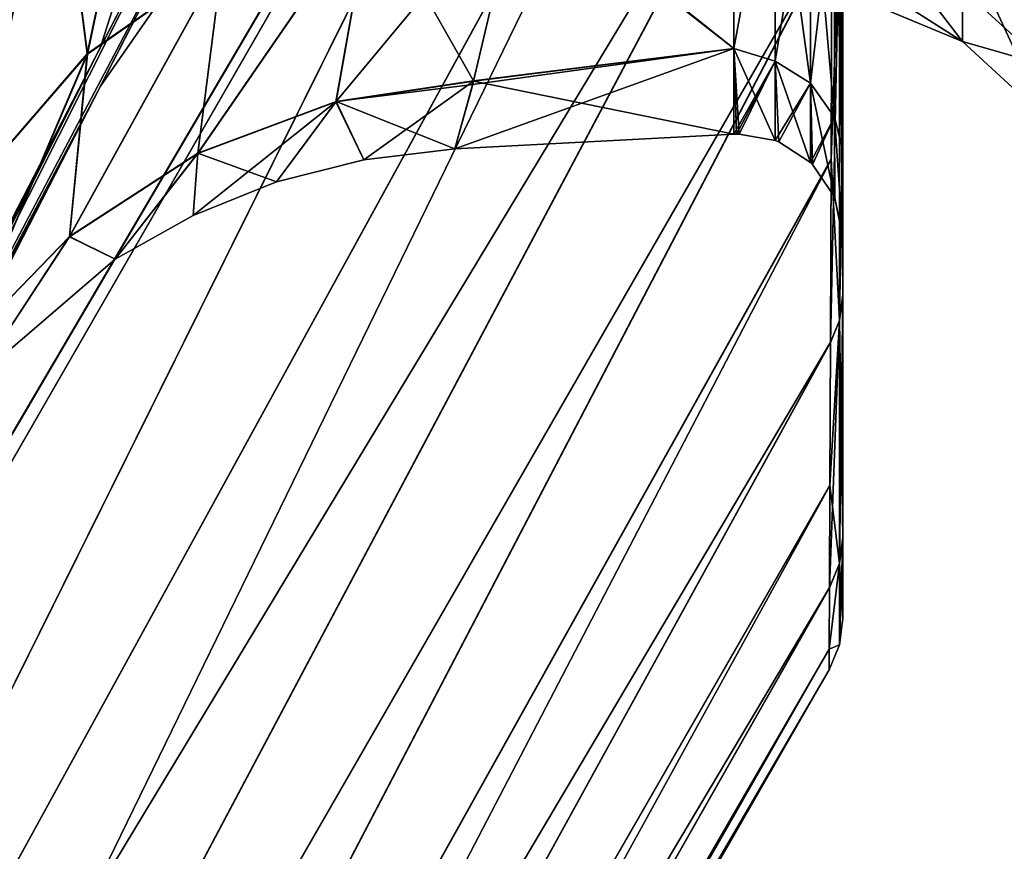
# Model space of a CAD drawing. Header units: millimetres. Extents: x -41 to 11, y -3 to 963.
# Tile 48 of 256: x -28.07 to -26.64, y 43.2 to 44.41. Entities that reach past the tile are written whole.
import ezdxf

# ---------------------------------------------------------------- set-up
doc = ezdxf.new("R2010")
doc.units = ezdxf.units.MM
doc.header["$LTSCALE"] = 65.185185
for name, color, linetype in [('1202', 7, 'CONTINUOUS'), ('2671', 7, 'CONTINUOUS'), ('2677', 7, 'CONTINUOUS'), ('2680', 7, 'CONTINUOUS'), ('2684', 7, 'CONTINUOUS'), ('2685', 7, 'CONTINUOUS'), ('2686', 7, 'CONTINUOUS'), ('2687', 7, 'CONTINUOUS'), ('2890', 7, 'CONTINUOUS'), ('2891', 7, 'CONTINUOUS'), ('2892', 7, 'CONTINUOUS'), ('2893', 7, 'CONTINUOUS'), ('2894', 7, 'CONTINUOUS'), ('2895', 7, 'CONTINUOUS'), ('3400', 7, 'CONTINUOUS'), ('3402', 7, 'CONTINUOUS'), ('3463', 7, 'CONTINUOUS'), ('3464', 7, 'CONTINUOUS')]:
    doc.layers.add(name, color=color, linetype=linetype)

msp = doc.modelspace()

# ---------------------------------------------------------------- linework, layer by layer
at = {"layer": '1202', "linetype": 'Continuous'}
for points in [[(-26.5803, 44.3411, -49.4179), (-26.5803, 44.646, -47.542), (-26.7013, 44.4521, -49.4291), (-26.5803, 44.3411, -49.4179)], [(-26.8515, 44.5721, -53.031), (-26.7013, 44.3761, -51.3147), (-26.8515, 44.4723, -52.0176), (-26.8515, 44.5721, -53.031)], [(-26.7013, 44.5279, -53.1956), (-26.7013, 44.3761, -51.3147), (-26.8515, 44.5721, -53.031), (-26.7013, 44.5279, -53.1956)], [(-26.7013, 44.5279, -53.1956), (-26.5803, 44.2646, -51.3169), (-26.7013, 44.3761, -51.3147), (-26.7013, 44.5279, -53.1956)], [(-26.5803, 44.4175, -53.2113), (-26.5803, 44.2646, -51.3169), (-26.7013, 44.5279, -53.1956), (-26.5803, 44.4175, -53.2113)], [(-26.8515, 44.4723, -52.0176), (-26.7013, 44.3761, -51.3147), (-26.8515, 44.439, -50.9999), (-26.8515, 44.4723, -52.0176)], [(-26.7013, 44.3761, -51.3147), (-26.7013, 44.4521, -49.4291), (-26.8515, 44.439, -50.9999), (-26.7013, 44.3761, -51.3147)], [(-26.7013, 44.3761, -51.3147), (-26.5803, 44.3411, -49.4179), (-26.7013, 44.4521, -49.4291), (-26.7013, 44.3761, -51.3147)], [(-26.5803, 44.2646, -51.3169), (-26.5803, 44.3411, -49.4179), (-26.7013, 44.3761, -51.3147), (-26.5803, 44.2646, -51.3169)]]:
    msp.add_3dface(points, dxfattribs=at)
at = {"layer": '2671', "linetype": 'Continuous'}
for points in [[(-26.875, 45.2144, -56.8696), (-26.875, 44.2721, -57.9247), (-26.875, 46.0663, -58.6758), (-26.875, 45.2144, -56.8696)], [(-26.875, 44.2721, -57.9247), (-26.875, 44.5929, -59.2834), (-26.875, 46.0663, -58.6758), (-26.875, 44.2721, -57.9247)], [(-26.875, 44.5932, -42.7155), (-26.875, 44.0093, -45.4436), (-26.875, 46.059, -43.3374), (-26.875, 44.5932, -42.7155)], [(-26.875, 46.059, -43.3374), (-26.875, 44.0093, -45.4436), (-26.875, 45.2088, -45.1444), (-26.875, 46.059, -43.3374)], [(-26.875, 44.0089, -56.5539), (-26.875, 44.2721, -57.9247), (-26.875, 45.2144, -56.8696), (-26.875, 44.0089, -56.5539)], [(-26.875, 44.5954, -54.9703), (-26.875, 44.0089, -56.5539), (-26.875, 45.2144, -56.8696), (-26.875, 44.5954, -54.9703)], [(-26.875, 45.2088, -45.1444), (-26.875, 44.0093, -45.4436), (-26.875, 44.5916, -47.0443), (-26.875, 45.2088, -45.1444)], [(-26.875, 43.657, -53.7855), (-26.875, 44.0089, -56.5539), (-26.875, 44.5954, -54.9703), (-26.875, 43.657, -53.7855)], [(-26.875, 44.2193, -53.0088), (-26.875, 43.657, -53.7855), (-26.875, 44.5954, -54.9703), (-26.875, 44.2193, -53.0088)], [(-26.875, 44.0093, -45.4436), (-26.875, 43.6573, -48.2109), (-26.875, 44.5916, -47.0443), (-26.875, 44.0093, -45.4436)], [(-26.875, 44.5916, -47.0443), (-26.875, 43.6573, -48.2109), (-26.875, 44.2174, -49.0059), (-26.875, 44.5916, -47.0443)], [(-26.875, 44.0919, -51.0155), (-26.875, 43.657, -53.7855), (-26.875, 44.2193, -53.0088), (-26.875, 44.0919, -51.0155)], [(-26.875, 43.6573, -48.2109), (-26.875, 43.5396, -50.998), (-26.875, 44.2174, -49.0059), (-26.875, 43.6573, -48.2109)], [(-26.875, 44.2174, -49.0059), (-26.875, 43.5396, -50.998), (-26.875, 44.0919, -51), (-26.875, 44.2174, -49.0059)], [(-26.875, 43.5396, -50.998), (-26.875, 43.657, -53.7855), (-26.875, 44.0919, -51), (-26.875, 43.5396, -50.998)], [(-26.875, 44.0919, -51), (-26.875, 43.657, -53.7855), (-26.875, 44.0919, -51.0078), (-26.875, 44.0919, -51)], [(-26.875, 44.0919, -51.0078), (-26.875, 43.657, -53.7855), (-26.875, 44.0919, -51.0155), (-26.875, 44.0919, -51.0078)]]:
    msp.add_3dface(points, dxfattribs=at)
at = {"layer": '2677', "linetype": 'Continuous'}
for points in [[(-26.875, 44.0093, -45.4436), (-26.875, 44.5932, -42.7155), (-26.8799, 44.556, -42.7073), (-26.875, 44.0093, -45.4436)], [(-26.875, 44.5929, -59.2834), (-26.875, 44.2721, -57.9247), (-26.8799, 44.556, -59.2927), (-26.875, 44.5929, -59.2834)], [(-26.8799, 43.9715, -45.4386), (-26.8799, 44.556, -42.7073), (-26.8929, 43.9395, -45.4309), (-26.8799, 43.9715, -45.4386)], [(-26.8929, 43.9395, -45.4309), (-26.8799, 44.556, -42.7073), (-26.8919, 44.2051, -44.0579), (-26.8929, 43.9395, -45.4309)], [(-26.8919, 44.2051, -44.0579), (-26.8799, 44.556, -42.7073), (-26.8908, 44.5288, -42.6974), (-26.8919, 44.2051, -44.0579)], [(-26.8799, 44.556, -59.2927), (-26.8799, 43.9715, -56.5614), (-26.8919, 44.2059, -57.9456), (-26.8799, 44.556, -59.2927)], [(-26.8907, 44.5296, -59.3055), (-26.8799, 44.556, -59.2927), (-26.8919, 44.2059, -57.9456), (-26.8907, 44.5296, -59.3055)], [(-26.8799, 44.556, -59.2927), (-26.875, 44.2721, -57.9247), (-26.8799, 43.9715, -56.5614), (-26.8799, 44.556, -59.2927)], [(-26.8799, 43.9715, -45.4386), (-26.875, 44.0093, -45.4436), (-26.8799, 44.556, -42.7073), (-26.8799, 43.9715, -45.4386)], [(-26.875, 44.2721, -57.9247), (-26.875, 44.0089, -56.5539), (-26.8799, 43.9715, -56.5614), (-26.875, 44.2721, -57.9247)], [(-26.8919, 44.2059, -57.9456), (-26.8799, 43.9715, -56.5614), (-26.8928, 43.9401, -56.5727), (-26.8919, 44.2059, -57.9456)], [(-26.875, 43.6573, -48.2109), (-26.875, 44.0093, -45.4436), (-26.8799, 43.9715, -45.4386), (-26.875, 43.6573, -48.2109)], [(-26.8799, 43.9715, -56.5614), (-26.875, 44.0089, -56.5539), (-26.8799, 43.6192, -53.7906), (-26.8799, 43.9715, -56.5614)], [(-26.875, 44.0089, -56.5539), (-26.875, 43.657, -53.7855), (-26.8799, 43.6192, -53.7906), (-26.875, 44.0089, -56.5539)], [(-26.8799, 43.6192, -48.2094), (-26.8799, 43.9715, -45.4386), (-26.8942, 43.5841, -48.2052), (-26.8799, 43.6192, -48.2094)], [(-26.8942, 43.5841, -48.2052), (-26.8799, 43.9715, -45.4386), (-26.8936, 43.7324, -46.8141), (-26.8942, 43.5841, -48.2052)], [(-26.8936, 43.7324, -46.8141), (-26.8799, 43.9715, -45.4386), (-26.8929, 43.9395, -45.4309), (-26.8936, 43.7324, -46.8141)], [(-26.8799, 43.9715, -56.5614), (-26.8799, 43.6192, -53.7906), (-26.8936, 43.7328, -55.1892), (-26.8799, 43.9715, -56.5614)], [(-26.8928, 43.9401, -56.5727), (-26.8799, 43.9715, -56.5614), (-26.8936, 43.7328, -55.1892), (-26.8928, 43.9401, -56.5727)], [(-26.8799, 43.6192, -48.2094), (-26.875, 43.6573, -48.2109), (-26.8799, 43.9715, -45.4386), (-26.8799, 43.6192, -48.2094)], [(-26.8936, 43.7328, -55.1892), (-26.8799, 43.6192, -53.7906), (-26.8942, 43.5844, -53.7978), (-26.8936, 43.7328, -55.1892)], [(-26.875, 43.5396, -50.998), (-26.875, 43.6573, -48.2109), (-26.8799, 43.6192, -48.2094), (-26.875, 43.5396, -50.998)], [(-26.875, 43.657, -53.7855), (-26.875, 43.5396, -50.998), (-26.8799, 43.5015, -51), (-26.875, 43.657, -53.7855)], [(-26.8799, 43.6192, -53.7906), (-26.875, 43.657, -53.7855), (-26.8799, 43.5015, -51), (-26.8799, 43.6192, -53.7906)], [(-26.8945, 43.495, -49.6018), (-26.8799, 43.6192, -48.2094), (-26.8942, 43.5841, -48.2052), (-26.8945, 43.495, -49.6018)], [(-26.8799, 43.5015, -51), (-26.8799, 43.6192, -48.2094), (-26.8945, 43.495, -49.6018), (-26.8799, 43.5015, -51)], [(-26.8942, 43.5844, -53.7978), (-26.8799, 43.6192, -53.7906), (-26.8945, 43.4952, -52.4009), (-26.8942, 43.5844, -53.7978)], [(-26.8799, 43.6192, -53.7906), (-26.8799, 43.5015, -51), (-26.8945, 43.4952, -52.4009), (-26.8799, 43.6192, -53.7906)], [(-26.8799, 43.5015, -51), (-26.875, 43.5396, -50.998), (-26.8799, 43.6192, -48.2094), (-26.8799, 43.5015, -51)], [(-26.8946, 43.4654, -51.0013), (-26.8799, 43.5015, -51), (-26.8945, 43.495, -49.6018), (-26.8946, 43.4654, -51.0013)], [(-26.8945, 43.4952, -52.4009), (-26.8799, 43.5015, -51), (-26.8946, 43.4654, -51.0013), (-26.8945, 43.4952, -52.4009)]]:
    msp.add_3dface(points, dxfattribs=at)
at = {"layer": '2680', "linetype": 'Continuous'}
for points in [[(-29.4723, 44.4269, -70.3659), (-26.8866, 47.7187, -65.1594), (-29.4717, 41.4192, -69.6504), (-29.4723, 44.4269, -70.3659)], [(-29.4717, 41.4192, -69.6504), (-26.8866, 47.7187, -65.1594), (-29.1266, 42.0885, -68.9783), (-29.4717, 41.4192, -69.6504)], [(-29.1266, 42.0885, -68.9783), (-26.8866, 47.7187, -65.1594), (-27.9512, 44.3678, -66.6889), (-29.1266, 42.0885, -68.9783)], [(-27.9512, 44.3678, -66.6889), (-26.8866, 47.7187, -65.1594), (-27.7896, 44.6812, -66.3739), (-27.9512, 44.3678, -66.6889)]]:
    msp.add_3dface(points, dxfattribs=at)
at = {"layer": '2684', "linetype": 'Continuous'}
for points in [[(-29.4718, 41.4192, -32.3497), (-26.8865, 47.7176, -36.8411), (-29.4723, 44.4269, -31.6341), (-29.4718, 41.4192, -32.3497)], [(-29.1238, 42.0942, -33.0274), (-26.8865, 47.7176, -36.8411), (-29.4718, 41.4192, -32.3497), (-29.1238, 42.0942, -33.0274)], [(-27.7878, 44.6849, -35.6298), (-26.8865, 47.7176, -36.8411), (-29.1238, 42.0942, -33.0274), (-27.7878, 44.6849, -35.6298)]]:
    msp.add_3dface(points, dxfattribs=at)
at = {"layer": '2685', "linetype": 'Continuous'}
for points in [[(-27.7878, 44.6849, -35.6298), (-29.1238, 42.0942, -33.0274), (-27.7897, 44.6258, -35.6809), (-27.7878, 44.6849, -35.6298)], [(-27.7897, 44.6258, -35.6809), (-29.1238, 42.0942, -33.0274), (-27.9512, 44.3111, -35.3678), (-27.7897, 44.6258, -35.6809)], [(-27.9512, 44.3111, -35.3678), (-31.8597, 36.7851, -27.7007), (-31.9258, 36.5865, -27.6146), (-27.9512, 44.3111, -35.3678)], [(-27.9512, 44.3111, -35.3678), (-31.9258, 36.5865, -27.6146), (-29.1268, 42.0214, -33.0883), (-27.9512, 44.3111, -35.3678)], [(-30.5522, 39.3231, -30.2462), (-31.8597, 36.7851, -27.7007), (-27.9512, 44.3111, -35.3678), (-30.5522, 39.3231, -30.2462)], [(-29.4718, 41.4192, -32.3497), (-30.5522, 39.3231, -30.2462), (-27.9512, 44.3111, -35.3678), (-29.4718, 41.4192, -32.3497)], [(-29.1238, 42.0942, -33.0274), (-29.4718, 41.4192, -32.3497), (-27.9512, 44.3111, -35.3678), (-29.1238, 42.0942, -33.0274)]]:
    msp.add_3dface(points, dxfattribs=at)
at = {"layer": '2686', "linetype": 'Continuous'}
for points in [[(-29.4718, 41.3497, -69.5808), (-26.8865, 45.8411, -63.2824), (-29.4723, 40.6341, -66.5731), (-29.4718, 41.3497, -69.5808)], [(-26.8865, 45.8411, -63.2824), (-26.888, 45.348, -61.9763), (-29.4723, 40.6341, -66.5731), (-26.8865, 45.8411, -63.2824)], [(-26.8866, 45.8406, -38.7187), (-29.4717, 41.3496, -32.4192), (-29.4723, 40.6341, -35.4269), (-26.8866, 45.8406, -38.7187)], [(-26.8881, 45.3472, -40.0257), (-26.8866, 45.8406, -38.7187), (-29.4723, 40.6341, -35.4269), (-26.8881, 45.3472, -40.0257)], [(-29.1237, 42.0277, -68.9055), (-26.8865, 45.8411, -63.2824), (-29.4718, 41.3497, -69.5808), (-29.1237, 42.0277, -68.9055)], [(-26.8866, 45.8406, -38.7187), (-29.1268, 42.0214, -33.0883), (-29.4717, 41.3496, -32.4192), (-26.8866, 45.8406, -38.7187)], [(-26.8866, 45.8406, -38.7187), (-27.9512, 44.3111, -35.3678), (-29.1268, 42.0214, -33.0883), (-26.8866, 45.8406, -38.7187)], [(-27.7876, 44.6301, -66.3148), (-26.8865, 45.8411, -63.2824), (-29.1237, 42.0277, -68.9055), (-27.7876, 44.6301, -66.3148)], [(-26.8866, 45.8406, -38.7187), (-27.7897, 44.6258, -35.6809), (-27.9512, 44.3111, -35.3678), (-26.8866, 45.8406, -38.7187)], [(-26.888, 45.348, -61.9763), (-26.8894, 44.9106, -60.6499), (-29.4723, 40.6341, -66.5731), (-26.888, 45.348, -61.9763)], [(-29.4723, 40.044, -38.4836), (-26.8881, 45.3472, -40.0257), (-29.4723, 40.6341, -35.4269), (-29.4723, 40.044, -38.4836)], [(-26.8895, 44.9097, -41.3528), (-26.8881, 45.3472, -40.0257), (-29.4723, 40.044, -38.4836), (-26.8895, 44.9097, -41.3528)], [(-29.4723, 40.6341, -66.5731), (-26.8894, 44.9106, -60.6499), (-29.4723, 40.044, -63.5164), (-29.4723, 40.6341, -66.5731)], [(-26.8894, 44.9106, -60.6499), (-26.8907, 44.5296, -59.3055), (-29.4723, 40.044, -63.5164), (-26.8894, 44.9106, -60.6499)], [(-26.8908, 44.5288, -42.6974), (-26.8895, 44.9097, -41.3528), (-29.4723, 40.044, -38.4836), (-26.8908, 44.5288, -42.6974)], [(-29.4723, 40.044, -63.5164), (-26.8907, 44.5296, -59.3055), (-29.4723, 39.5817, -60.4213), (-29.4723, 40.044, -63.5164)], [(-26.8907, 44.5296, -59.3055), (-26.8919, 44.2059, -57.9456), (-29.4723, 39.5817, -60.4213), (-26.8907, 44.5296, -59.3055)], [(-29.4723, 39.5817, -41.5787), (-26.8908, 44.5288, -42.6974), (-29.4723, 40.044, -38.4836), (-29.4723, 39.5817, -41.5787)], [(-26.8919, 44.2051, -44.0579), (-26.8908, 44.5288, -42.6974), (-29.4723, 39.5817, -41.5787), (-26.8919, 44.2051, -44.0579)], [(-26.8919, 44.2059, -57.9456), (-26.8928, 43.9401, -56.5727), (-29.4723, 39.5817, -60.4213), (-26.8919, 44.2059, -57.9456)], [(-29.4723, 39.2496, -44.7029), (-26.8919, 44.2051, -44.0579), (-29.4723, 39.5817, -41.5787), (-29.4723, 39.2496, -44.7029)], [(-26.8929, 43.9395, -45.4309), (-26.8919, 44.2051, -44.0579), (-29.4723, 39.2496, -44.7029), (-26.8929, 43.9395, -45.4309)], [(-29.4723, 39.5817, -60.4213), (-26.8928, 43.9401, -56.5727), (-29.4723, 39.2496, -57.2971), (-29.4723, 39.5817, -60.4213)], [(-26.8928, 43.9401, -56.5727), (-26.8936, 43.7328, -55.1892), (-29.4723, 39.2496, -57.2971), (-26.8928, 43.9401, -56.5727)], [(-26.8936, 43.7324, -46.8141), (-26.8929, 43.9395, -45.4309), (-29.4723, 39.2496, -44.7029), (-26.8936, 43.7324, -46.8141)], [(-26.8936, 43.7328, -55.1892), (-26.8942, 43.5844, -53.7978), (-29.4723, 39.2496, -57.2971), (-26.8936, 43.7328, -55.1892)], [(-29.4723, 39.0497, -47.8466), (-26.8936, 43.7324, -46.8141), (-29.4723, 39.2496, -44.7029), (-29.4723, 39.0497, -47.8466)], [(-26.8942, 43.5841, -48.2052), (-26.8936, 43.7324, -46.8141), (-29.4723, 39.0497, -47.8466), (-26.8942, 43.5841, -48.2052)], [(-26.8942, 43.5844, -53.7978), (-26.8945, 43.4952, -52.4009), (-29.4723, 39.0497, -54.1534), (-26.8942, 43.5844, -53.7978)], [(-29.4723, 39.2496, -57.2971), (-26.8942, 43.5844, -53.7978), (-29.4723, 39.0497, -54.1534), (-29.4723, 39.2496, -57.2971)], [(-26.8945, 43.495, -49.6018), (-26.8942, 43.5841, -48.2052), (-29.4723, 39.0497, -47.8466), (-26.8945, 43.495, -49.6018)], [(-26.8945, 43.4952, -52.4009), (-26.8946, 43.4654, -51.0013), (-29.4723, 39.0497, -54.1534), (-26.8945, 43.4952, -52.4009)], [(-29.4723, 38.9829, -51), (-26.8945, 43.495, -49.6018), (-29.4723, 39.0497, -47.8466), (-29.4723, 38.9829, -51)], [(-26.8946, 43.4654, -51.0013), (-26.8945, 43.495, -49.6018), (-29.4723, 38.9829, -51), (-26.8946, 43.4654, -51.0013)], [(-29.4723, 39.0497, -54.1534), (-26.8946, 43.4654, -51.0013), (-29.4723, 38.9829, -51), (-29.4723, 39.0497, -54.1534)]]:
    msp.add_3dface(points, dxfattribs=at)
at = {"layer": '2687', "linetype": 'Continuous'}
for points in [[(-27.7896, 44.6812, -66.3739), (-27.7876, 44.6301, -66.3148), (-29.1237, 42.0277, -68.9055), (-27.7896, 44.6812, -66.3739)], [(-27.9512, 44.3678, -66.6889), (-27.7896, 44.6812, -66.3739), (-29.1237, 42.0277, -68.9055), (-27.9512, 44.3678, -66.6889)], [(-27.9512, 44.3678, -66.6889), (-31.8598, 36.7005, -74.2151), (-31.9258, 36.6146, -74.4136), (-27.9512, 44.3678, -66.6889)], [(-29.1266, 42.0885, -68.9783), (-27.9512, 44.3678, -66.6889), (-31.9258, 36.6146, -74.4136), (-29.1266, 42.0885, -68.9783)], [(-27.9512, 44.3678, -66.6889), (-30.5521, 39.2463, -71.6768), (-31.8598, 36.7005, -74.2151), (-27.9512, 44.3678, -66.6889)], [(-27.9512, 44.3678, -66.6889), (-29.4718, 41.3497, -69.5808), (-30.5521, 39.2463, -71.6768), (-27.9512, 44.3678, -66.6889)], [(-27.9512, 44.3678, -66.6889), (-29.1237, 42.0277, -68.9055), (-29.4718, 41.3497, -69.5808), (-27.9512, 44.3678, -66.6889)]]:
    msp.add_3dface(points, dxfattribs=at)
at = {"layer": '2890', "linetype": 'Continuous'}
for points in [[(-27.8602, 44.8788, -45.7476), (-27.9701, 44.3576, -47.4443), (-28.0167, 44.7221, -45.6872), (-27.8602, 44.8788, -45.7476)], [(-27.7742, 44.4948, -47.4841), (-27.9701, 44.3576, -47.4443), (-27.8602, 44.8788, -45.7476), (-27.7742, 44.4948, -47.4841)], [(-28.0167, 44.7221, -45.6872), (-28.1271, 44.1766, -47.3962), (-28.1296, 44.538, -45.619), (-28.0167, 44.7221, -45.6872)], [(-27.9701, 44.3576, -47.4443), (-28.1271, 44.1766, -47.3962), (-28.0167, 44.7221, -45.6872), (-27.9701, 44.3576, -47.4443)], [(-27.4103, 44.3186, -49.2565), (-27.6097, 44.2885, -49.2475), (-27.3413, 44.612, -47.5298), (-27.4103, 44.3186, -49.2565)], [(-27.3413, 44.612, -47.5298), (-27.6097, 44.2885, -49.2475), (-27.558, 44.5794, -47.5129), (-27.3413, 44.612, -47.5298)], [(-27.558, 44.5794, -47.5129), (-27.81, 44.2137, -49.2334), (-27.7742, 44.4948, -47.4841), (-27.558, 44.5794, -47.5129)], [(-27.6097, 44.2885, -49.2475), (-27.81, 44.2137, -49.2334), (-27.558, 44.5794, -47.5129), (-27.6097, 44.2885, -49.2475)], [(-27.7742, 44.4948, -47.4841), (-27.9959, 44.0931, -49.2146), (-27.9701, 44.3576, -47.4443), (-27.7742, 44.4948, -47.4841)], [(-27.81, 44.2137, -49.2334), (-27.9959, 44.0931, -49.2146), (-27.7742, 44.4948, -47.4841), (-27.81, 44.2137, -49.2334)], [(-27.9959, 44.0931, -49.2146), (-28.152, 43.9321, -49.192), (-27.9701, 44.3576, -47.4443), (-27.9959, 44.0931, -49.2146)], [(-27.9701, 44.3576, -47.4443), (-28.152, 43.9321, -49.192), (-28.1271, 44.1766, -47.3962), (-27.9701, 44.3576, -47.4443)], [(-27.4103, 44.3186, -49.2565), (-27.5694, 44.2047, -51), (-27.6097, 44.2885, -49.2475), (-27.4103, 44.3186, -49.2565)], [(-27.4374, 44.2205, -51), (-27.5694, 44.2047, -51), (-27.4103, 44.3186, -49.2565), (-27.4374, 44.2205, -51)], [(-27.6959, 44.1724, -51), (-27.8165, 44.124, -51), (-27.6097, 44.2885, -49.2475), (-27.6959, 44.1724, -51)], [(-27.6097, 44.2885, -49.2475), (-27.8165, 44.124, -51), (-27.81, 44.2137, -49.2334), (-27.6097, 44.2885, -49.2475)], [(-27.5694, 44.2047, -51), (-27.6959, 44.1724, -51), (-27.6097, 44.2885, -49.2475), (-27.5694, 44.2047, -51)], [(-27.81, 44.2137, -49.2334), (-27.93, 44.0604, -51), (-27.9959, 44.0931, -49.2146), (-27.81, 44.2137, -49.2334)], [(-27.8165, 44.124, -51), (-27.93, 44.0604, -51), (-27.81, 44.2137, -49.2334), (-27.8165, 44.124, -51)], [(-27.9959, 44.0931, -49.2146), (-28.1302, 43.8887, -51), (-28.152, 43.9321, -49.192), (-27.9959, 44.0931, -49.2146)], [(-27.93, 44.0604, -51), (-28.1302, 43.8887, -51), (-27.9959, 44.0931, -49.2146), (-27.93, 44.0604, -51)]]:
    msp.add_3dface(points, dxfattribs=at)
at = {"layer": '2891', "linetype": 'Continuous'}
for points in [[(-27.8601, 44.88, -56.2557), (-28.0166, 44.7232, -56.3161), (-27.9702, 44.3582, -54.5592), (-27.8601, 44.88, -56.2557)], [(-27.7742, 44.4955, -54.5193), (-27.8601, 44.88, -56.2557), (-27.9702, 44.3582, -54.5592), (-27.7742, 44.4955, -54.5193)], [(-28.0166, 44.7232, -56.3161), (-28.1295, 44.5391, -56.3844), (-28.1271, 44.1771, -54.6074), (-28.0166, 44.7232, -56.3161)], [(-27.9702, 44.3582, -54.5592), (-28.0166, 44.7232, -56.3161), (-28.1271, 44.1771, -54.6074), (-27.9702, 44.3582, -54.5592)], [(-27.3423, 44.6076, -54.4507), (-27.558, 44.5801, -54.4905), (-27.4101, 44.3189, -52.7466), (-27.3423, 44.6076, -54.4507)], [(-27.558, 44.5801, -54.4905), (-27.7742, 44.4955, -54.5193), (-27.81, 44.2141, -52.7701), (-27.558, 44.5801, -54.4905)], [(-27.6096, 44.2889, -52.756), (-27.558, 44.5801, -54.4905), (-27.81, 44.2141, -52.7701), (-27.6096, 44.2889, -52.756)], [(-27.4101, 44.3189, -52.7466), (-27.558, 44.5801, -54.4905), (-27.6096, 44.2889, -52.756), (-27.4101, 44.3189, -52.7466)], [(-27.7742, 44.4955, -54.5193), (-27.9702, 44.3582, -54.5592), (-27.9959, 44.0933, -52.789), (-27.7742, 44.4955, -54.5193)], [(-27.81, 44.2141, -52.7701), (-27.7742, 44.4955, -54.5193), (-27.9959, 44.0933, -52.789), (-27.81, 44.2141, -52.7701)], [(-27.9702, 44.3582, -54.5592), (-28.1271, 44.1771, -54.6074), (-28.152, 43.9323, -52.8116), (-27.9702, 44.3582, -54.5592)], [(-27.9959, 44.0933, -52.789), (-27.9702, 44.3582, -54.5592), (-28.152, 43.9323, -52.8116), (-27.9959, 44.0933, -52.789)], [(-27.4101, 44.3189, -52.7466), (-27.6096, 44.2889, -52.756), (-27.4115, 44.3137, -52.6996), (-27.4101, 44.3189, -52.7466)], [(-27.6096, 44.2889, -52.756), (-27.4374, 44.2205, -51), (-27.4115, 44.3137, -52.6996), (-27.6096, 44.2889, -52.756)], [(-27.6959, 44.1724, -51), (-27.6096, 44.2889, -52.756), (-27.81, 44.2141, -52.7701), (-27.6959, 44.1724, -51)], [(-27.6959, 44.1724, -51), (-27.5694, 44.2047, -51), (-27.6096, 44.2889, -52.756), (-27.6959, 44.1724, -51)], [(-27.5694, 44.2047, -51), (-27.4374, 44.2205, -51), (-27.6096, 44.2889, -52.756), (-27.5694, 44.2047, -51)], [(-27.93, 44.0604, -51), (-27.81, 44.2141, -52.7701), (-27.9959, 44.0933, -52.789), (-27.93, 44.0604, -51)], [(-27.93, 44.0604, -51), (-27.8165, 44.124, -51), (-27.81, 44.2141, -52.7701), (-27.93, 44.0604, -51)], [(-27.8165, 44.124, -51), (-27.6959, 44.1724, -51), (-27.81, 44.2141, -52.7701), (-27.8165, 44.124, -51)], [(-28.1302, 43.8887, -51), (-27.9959, 44.0933, -52.789), (-28.152, 43.9323, -52.8116), (-28.1302, 43.8887, -51)], [(-28.1302, 43.8887, -51), (-27.93, 44.0604, -51), (-27.9959, 44.0933, -52.789), (-28.1302, 43.8887, -51)]]:
    msp.add_3dface(points, dxfattribs=at)
at = {"layer": '2892', "linetype": 'Continuous'}
for points in [[(-27.0329, 44.7366, -54.9181), (-27.3423, 44.6076, -54.4507), (-27.0329, 44.3659, -52.9747), (-27.0329, 44.7366, -54.9181)], [(-27.3423, 44.6076, -54.4507), (-27.4101, 44.3189, -52.7466), (-27.0329, 44.3659, -52.9747), (-27.3423, 44.6076, -54.4507)], [(-27.4115, 44.3137, -52.6996), (-27.4374, 44.2205, -51), (-27.0329, 44.3659, -52.9747), (-27.4115, 44.3137, -52.6996)], [(-27.4374, 44.2205, -51), (-27.0329, 44.2417, -51), (-27.0329, 44.3659, -52.9747), (-27.4374, 44.2205, -51)], [(-27.4101, 44.3189, -52.7466), (-27.4115, 44.3137, -52.6996), (-27.0329, 44.3659, -52.9747), (-27.4101, 44.3189, -52.7466)]]:
    msp.add_3dface(points, dxfattribs=at)
at = {"layer": '2893', "linetype": 'Continuous'}
for points in [[(-27.0329, 44.7366, -54.9181), (-27.0329, 44.3659, -52.9747), (-26.9731, 44.6908, -54.7734), (-27.0329, 44.7366, -54.9181)], [(-26.9731, 44.6908, -54.7734), (-27.0329, 44.3659, -52.9747), (-26.9731, 44.3476, -52.9005), (-26.9731, 44.6908, -54.7734)], [(-26.9731, 44.6908, -54.7734), (-26.9731, 44.3476, -52.9005), (-26.9217, 44.6598, -54.781), (-26.9731, 44.6908, -54.7734)], [(-26.9217, 44.6598, -54.781), (-26.9731, 44.3476, -52.9005), (-26.9217, 44.3159, -52.9044), (-26.9217, 44.6598, -54.781)], [(-26.8871, 44.6116, -54.7929), (-26.9217, 44.6598, -54.781), (-26.9217, 44.3159, -52.9044), (-26.8871, 44.6116, -54.7929)], [(-26.8871, 44.2666, -52.9104), (-26.8871, 44.6116, -54.7929), (-26.9217, 44.3159, -52.9044), (-26.8871, 44.2666, -52.9104)], [(-26.8871, 44.2666, -52.9104), (-26.875, 44.2193, -53.0088), (-26.8871, 44.6116, -54.7929), (-26.8871, 44.2666, -52.9104)], [(-26.875, 44.2193, -53.0088), (-26.875, 44.5954, -54.9703), (-26.8871, 44.6116, -54.7929), (-26.875, 44.2193, -53.0088)], [(-27.0329, 44.3659, -52.9747), (-27.0329, 44.2417, -51), (-26.9731, 44.3476, -52.9005), (-27.0329, 44.3659, -52.9747)], [(-27.0329, 44.2417, -51), (-27.0289, 44.2419, -51), (-26.9731, 44.3476, -52.9005), (-27.0329, 44.2417, -51)], [(-27.0289, 44.2419, -51), (-27.025, 44.2419, -51), (-26.9731, 44.3476, -52.9005), (-27.0289, 44.2419, -51)], [(-26.9731, 44.3476, -52.9005), (-27.025, 44.2419, -51), (-26.9731, 44.2327, -51), (-26.9731, 44.3476, -52.9005)], [(-26.9731, 44.3476, -52.9005), (-26.9731, 44.2327, -51), (-26.9217, 44.3159, -52.9044), (-26.9731, 44.3476, -52.9005)], [(-26.9731, 44.2327, -51), (-26.9676, 44.2305, -51), (-26.9217, 44.3159, -52.9044), (-26.9731, 44.2327, -51)], [(-26.9217, 44.3159, -52.9044), (-26.9676, 44.2305, -51), (-26.9217, 44.2007, -51), (-26.9217, 44.3159, -52.9044)], [(-26.8871, 44.2666, -52.9104), (-26.9217, 44.3159, -52.9044), (-26.9217, 44.2007, -51), (-26.8871, 44.2666, -52.9104)], [(-26.8871, 44.2666, -52.9104), (-26.9217, 44.2007, -51), (-26.9189, 44.198, -51), (-26.8871, 44.2666, -52.9104)], [(-26.8871, 44.151, -51), (-26.8871, 44.2666, -52.9104), (-26.9189, 44.198, -51), (-26.8871, 44.151, -51)], [(-26.8871, 44.151, -51), (-26.875, 44.0919, -51.0155), (-26.8871, 44.2666, -52.9104), (-26.8871, 44.151, -51)], [(-26.875, 44.0919, -51.0155), (-26.875, 44.2193, -53.0088), (-26.8871, 44.2666, -52.9104), (-26.875, 44.0919, -51.0155)], [(-26.8864, 44.1493, -51), (-26.875, 44.0919, -51.0078), (-26.8871, 44.151, -51), (-26.8864, 44.1493, -51)], [(-26.875, 44.0919, -51.0078), (-26.875, 44.0919, -51.0155), (-26.8871, 44.151, -51), (-26.875, 44.0919, -51.0078)], [(-26.875, 44.0919, -51), (-26.875, 44.0919, -51.0078), (-26.8864, 44.1493, -51), (-26.875, 44.0919, -51)]]:
    msp.add_3dface(points, dxfattribs=at)
at = {"layer": '2894', "linetype": 'Continuous'}
for points in [[(-27.0329, 44.366, -49.0251), (-27.0329, 44.7368, -47.0813), (-26.9731, 44.6908, -47.2266), (-27.0329, 44.366, -49.0251)], [(-26.9731, 44.3476, -49.0995), (-27.0329, 44.366, -49.0251), (-26.9731, 44.6908, -47.2266), (-26.9731, 44.3476, -49.0995)], [(-26.9731, 44.3476, -49.0995), (-26.9731, 44.6908, -47.2266), (-26.9217, 44.3159, -49.0956), (-26.9731, 44.3476, -49.0995)], [(-26.9217, 44.3159, -49.0956), (-26.9731, 44.6908, -47.2266), (-26.9217, 44.6598, -47.219), (-26.9217, 44.3159, -49.0956)], [(-26.8871, 44.2666, -49.0896), (-26.9217, 44.3159, -49.0956), (-26.9217, 44.6598, -47.219), (-26.8871, 44.2666, -49.0896)], [(-26.8871, 44.6116, -47.2071), (-26.8871, 44.2666, -49.0896), (-26.9217, 44.6598, -47.219), (-26.8871, 44.6116, -47.2071)], [(-26.875, 44.5916, -47.0443), (-26.875, 44.2174, -49.0059), (-26.8871, 44.6116, -47.2071), (-26.875, 44.5916, -47.0443)], [(-26.8871, 44.6116, -47.2071), (-26.875, 44.2174, -49.0059), (-26.8871, 44.2666, -49.0896), (-26.8871, 44.6116, -47.2071)], [(-26.9731, 44.2327, -51), (-27.025, 44.2419, -51), (-27.0329, 44.366, -49.0251), (-26.9731, 44.2327, -51)], [(-27.025, 44.2419, -51), (-27.0289, 44.2419, -51), (-27.0329, 44.366, -49.0251), (-27.025, 44.2419, -51)], [(-26.9731, 44.2327, -51), (-27.0329, 44.366, -49.0251), (-26.9731, 44.3476, -49.0995), (-26.9731, 44.2327, -51)], [(-27.0289, 44.2419, -51), (-27.0329, 44.2417, -51), (-27.0329, 44.366, -49.0251), (-27.0289, 44.2419, -51)], [(-26.9217, 44.2007, -51), (-26.9731, 44.3476, -49.0995), (-26.9217, 44.3159, -49.0956), (-26.9217, 44.2007, -51)], [(-26.9217, 44.2007, -51), (-26.9676, 44.2305, -51), (-26.9731, 44.3476, -49.0995), (-26.9217, 44.2007, -51)], [(-26.9676, 44.2305, -51), (-26.9731, 44.2327, -51), (-26.9731, 44.3476, -49.0995), (-26.9676, 44.2305, -51)], [(-26.8871, 44.151, -51), (-26.9189, 44.198, -51), (-26.9217, 44.3159, -49.0956), (-26.8871, 44.151, -51)], [(-26.8871, 44.2666, -49.0896), (-26.8871, 44.151, -51), (-26.9217, 44.3159, -49.0956), (-26.8871, 44.2666, -49.0896)], [(-26.9189, 44.198, -51), (-26.9217, 44.2007, -51), (-26.9217, 44.3159, -49.0956), (-26.9189, 44.198, -51)], [(-26.875, 44.2174, -49.0059), (-26.875, 44.0919, -51), (-26.8871, 44.2666, -49.0896), (-26.875, 44.2174, -49.0059)], [(-26.875, 44.0919, -51), (-26.8864, 44.1493, -51), (-26.8871, 44.2666, -49.0896), (-26.875, 44.0919, -51)], [(-26.8864, 44.1493, -51), (-26.8871, 44.151, -51), (-26.8871, 44.2666, -49.0896), (-26.8864, 44.1493, -51)]]:
    msp.add_3dface(points, dxfattribs=at)
at = {"layer": '2895', "linetype": 'Continuous'}
for points in [[(-27.3413, 44.612, -47.5298), (-27.0329, 44.7368, -47.0813), (-27.0329, 44.366, -49.0251), (-27.3413, 44.612, -47.5298)], [(-27.4103, 44.3186, -49.2565), (-27.3413, 44.612, -47.5298), (-27.0329, 44.366, -49.0251), (-27.4103, 44.3186, -49.2565)], [(-27.0329, 44.2417, -51), (-27.4103, 44.3186, -49.2565), (-27.0329, 44.366, -49.0251), (-27.0329, 44.2417, -51)], [(-27.4374, 44.2205, -51), (-27.4103, 44.3186, -49.2565), (-27.0329, 44.2417, -51), (-27.4374, 44.2205, -51)]]:
    msp.add_3dface(points, dxfattribs=at)
at = {"layer": '3400', "linetype": 'Continuous'}
for points in [[(9.125, 102.5, -93.5), (9.125, 17.5, -93.5), (-40.875, 102.5, -93.5), (9.125, 102.5, -93.5)], [(9.125, 17.5, -93.5), (-40.875, 17.5, -93.5), (-40.875, 102.5, -93.5), (9.125, 17.5, -93.5)]]:
    msp.add_3dface(points, dxfattribs=at)
at = {"layer": '3402', "linetype": 'Continuous'}
for points in [[(-40.875, 17.5, -8.5), (9.125, 102.5, -8.5), (-40.875, 102.5, -8.5), (-40.875, 17.5, -8.5)], [(9.125, 17.5, -8.5), (9.125, 102.5, -8.5), (-40.875, 17.5, -8.5), (9.125, 17.5, -8.5)]]:
    msp.add_3dface(points, dxfattribs=at)
at = {"layer": '3463', "linetype": 'Continuous'}
for points in [[(-40.875, 99.8, -90.8), (-40.875, 20.2, -90.8), (-15.675, 99.8, -90.8), (-40.875, 99.8, -90.8)], [(-40.875, 20.2, -90.8), (-15.675, 20.2, -90.8), (-15.675, 99.8, -90.8), (-40.875, 20.2, -90.8)]]:
    msp.add_3dface(points, dxfattribs=at)
at = {"layer": '3464', "linetype": 'Continuous'}
for points in [[(-15.675, 20.2, -11.2), (-40.875, 99.8, -11.2), (-15.675, 99.8, -11.2), (-15.675, 20.2, -11.2)], [(-40.875, 20.2, -11.2), (-40.875, 99.8, -11.2), (-15.675, 20.2, -11.2), (-40.875, 20.2, -11.2)]]:
    msp.add_3dface(points, dxfattribs=at)

doc.saveas('drawing.dxf')
